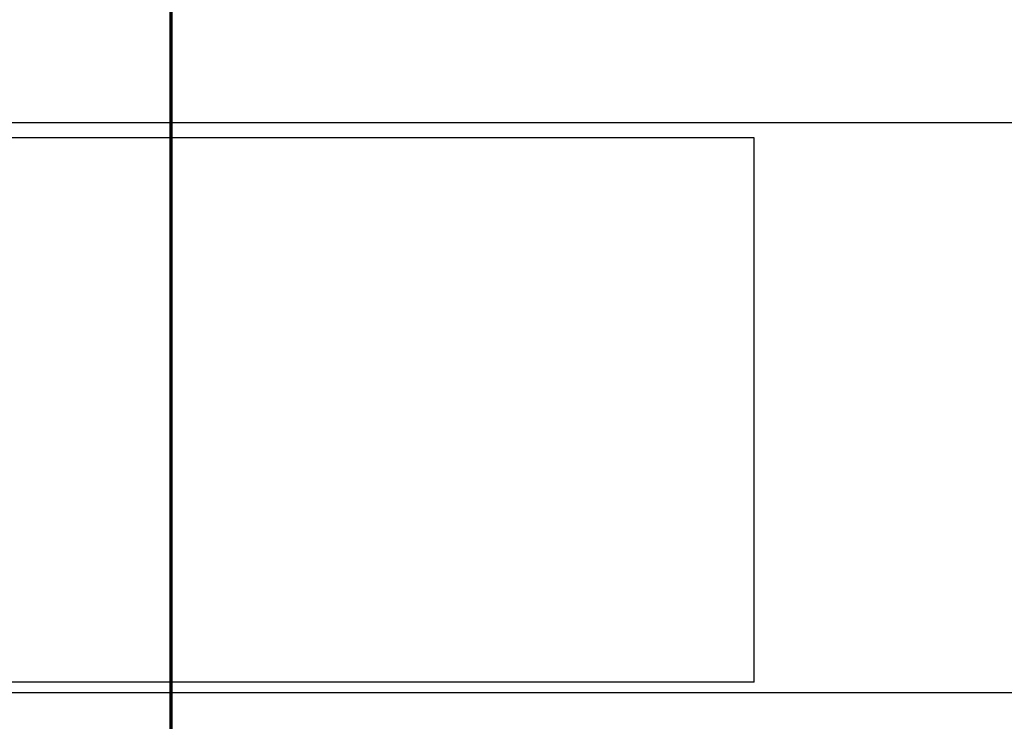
# Model space of a CAD drawing. Header units: inches. Extents: x 0 to 612, y 155 to 655.
# Tile 14 of 79: x 37 to 71, y 271 to 295. Entities that reach past the tile are written whole.
import ezdxf

# ---------------------------------------------------------------- set-up
doc = ezdxf.new("R2010")
doc.units = ezdxf.units.IN
doc.header["$MEASUREMENT"] = 0
doc.layers.add('Layer 1', color=7, linetype='Continuous')

# ---------------------------------------------------------------- blocks, each defined once
blk = doc.blocks.new('block 704')
at = {"layer": 'Layer 1', "color": 7, "lineweight": 70}
blk.add_lwpolyline([(60.584, 212.589), (41.907, 212.589), (41.907, 309.553), (77.237, 309.553)], dxfattribs=at)
blk = doc.blocks.new('block 4')
at = {"layer": 'Layer 1'}
blk.add_blockref('block 704', (0, 0), dxfattribs=at)
blk = doc.blocks.new('block 3')
at = {"layer": 'Layer 1'}
blk.add_blockref('block 4', (0, 0), dxfattribs=at)
blk = doc.blocks.new('block 1984')
at = {"layer": 'Layer 1', "color": 7, "lineweight": 25}
blk.add_lwpolyline([(62.334, 272.062), (62.334, 291.133)], dxfattribs=at)
blk = doc.blocks.new('block 1983')
at = {"layer": 'Layer 1'}
blk.add_blockref('block 1984', (0, 0), dxfattribs=at)
blk = doc.blocks.new('block 1982')
at = {"layer": 'Layer 1'}
blk.add_blockref('block 1983', (0, 0), dxfattribs=at)
blk = doc.blocks.new('block 2999')
at = {"layer": 'Layer 1', "color": 7, "lineweight": 25}
blk.add_lwpolyline([(62.334, 291.133), (2.11, 291.133)], dxfattribs=at)
blk = doc.blocks.new('block 2998')
at = {"layer": 'Layer 1'}
blk.add_blockref('block 2999', (0, 0), dxfattribs=at)
blk = doc.blocks.new('block 2997')
at = {"layer": 'Layer 1'}
blk.add_blockref('block 2998', (0, 0), dxfattribs=at)
blk = doc.blocks.new('block 3002')
at = {"layer": 'Layer 1', "color": 7, "lineweight": 25}
blk.add_lwpolyline([(73.845, 291.66), (8.088, 291.66)], dxfattribs=at)
blk = doc.blocks.new('block 3001')
at = {"layer": 'Layer 1'}
blk.add_blockref('block 3002', (0, 0), dxfattribs=at)
blk = doc.blocks.new('block 3000')
at = {"layer": 'Layer 1'}
blk.add_blockref('block 3001', (0, 0), dxfattribs=at)
blk = doc.blocks.new('block 3014')
at = {"layer": 'Layer 1', "color": 7, "lineweight": 25}
blk.add_lwpolyline([(62.334, 272.062), (2.11, 272.062)], dxfattribs=at)
blk = doc.blocks.new('block 3013')
at = {"layer": 'Layer 1'}
blk.add_blockref('block 3014', (0, 0), dxfattribs=at)
blk = doc.blocks.new('block 3012')
at = {"layer": 'Layer 1'}
blk.add_blockref('block 3013', (0, 0), dxfattribs=at)
blk = doc.blocks.new('block 7546')
at = {"layer": 'Layer 1', "color": 7, "lineweight": 25}
blk.add_lwpolyline([(73.845, 271.693), (6.27, 271.693)], dxfattribs=at)
blk = doc.blocks.new('block 7545')
at = {"layer": 'Layer 1'}
blk.add_blockref('block 7546', (0, 0), dxfattribs=at)
blk = doc.blocks.new('block 7544')
at = {"layer": 'Layer 1'}
blk.add_blockref('block 7545', (0, 0), dxfattribs=at)
blk = doc.blocks.new('block 921')
at = {"layer": 'Layer 1'}
for name in ['block 3000', 'block 2997', 'block 1982', 'block 3012', 'block 7544']:
    blk.add_blockref(name, (0, 0), dxfattribs=at)
blk = doc.blocks.new('block 920')
at = {"layer": 'Layer 1'}
blk.add_blockref('block 921', (0, 0), dxfattribs=at)
blk = doc.blocks.new('block 2')
at = {"layer": 'Layer 1'}
for name in ['block 3', 'block 920']:
    blk.add_blockref(name, (0, 0), dxfattribs=at)

msp = doc.modelspace()

# ---------------------------------------------------------------- block references
at = {"layer": 'Layer 1'}
msp.add_blockref('block 2', (0, 0), dxfattribs=at)

doc.saveas('drawing.dxf')
